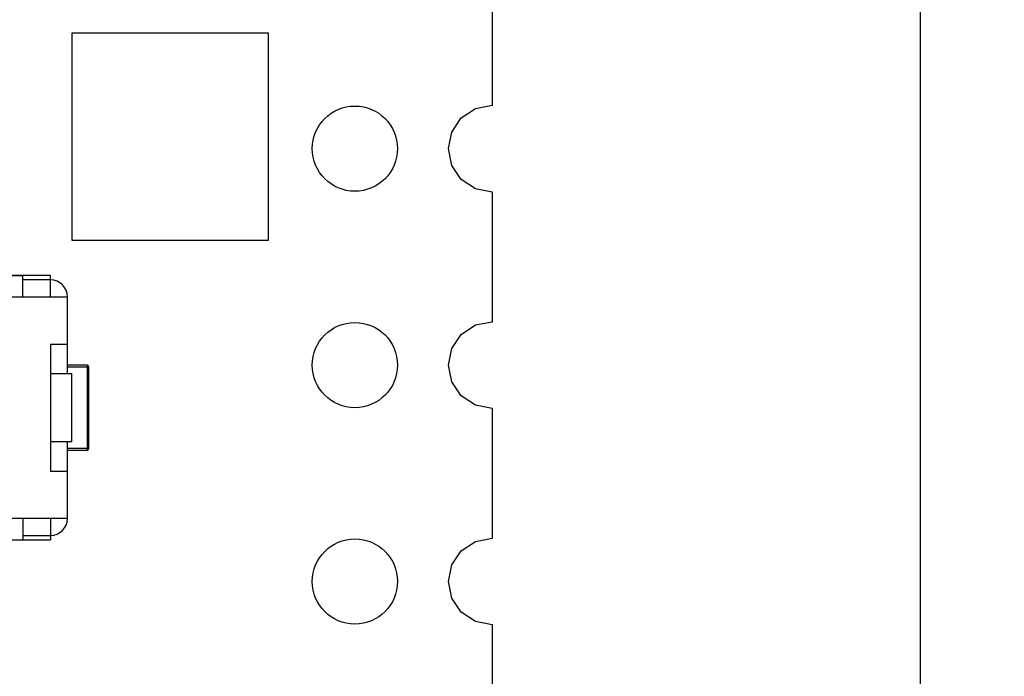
# Model space of a CAD drawing. Header units: inches. Extents: x -50 to 60, y -7 to 68.
# Tile 20 of 108: x -25.04 to -13.48, y 12.78 to 20.48. Entities that reach past the tile are written whole.
import ezdxf

# ---------------------------------------------------------------- set-up
doc = ezdxf.new("R2010")
doc.units = ezdxf.units.IN
doc.header["$LTSCALE"] = 1.21
doc.header["$MEASUREMENT"] = 0
doc.header["$PDMODE"] = 3
doc.header["$PDSIZE"] = 0.3125
doc.layers.get('0').update_dxf_attribs({"linetype": 'CONTINUOUS'})
doc.layers.get('Defpoints').update_dxf_attribs({"linetype": 'CONTINUOUS'})
doc.layers.add('DIM', color=3, linetype='CONTINUOUS')
doc.styles.get("Standard").update_dxf_attribs({"font": 'txt', "width": 0.8})
doc.dimstyles.get("Standard").update_dxf_attribs({"dimtxt": 0.15625, "dimasz": 0.1875, "dimexe": 0.125, "dimexo": 0.0625, "dimgap": 0.09, "dimtad": 0, "dimtih": 1, "dimtoh": 1, "dimzin": 4, "dimdsep": 46, "dimtxsty": 'STANDARD', "dimblk": '_FILLED', "dimblk1": '_FILLED', "dimblk2": '_FILLED', "dimcen": 0.09, "dimazin": 1, "dimtp": 0.01, "dimtm": 0.01, "dimtfac": 1, "dimtofl": 0, "dimtmove": 0, "dimatfit": 3, "dimldrblk": '_FILLED', "dimfxl": 1, "dimtolj": 1, "dimtzin": 4, "dimarcsym": 0})

# ---------------------------------------------------------------- blocks, each defined once
blk = doc.blocks.new('_FILLED')
at = {"color": 0, "linetype": 'ByBlock'}
blk.add_solid([(0, 0), (-1, 0.1667), (-1, -0.1667)], dxfattribs=at)
blk = doc.blocks.new('*D35')
at = {"layer": 'Defpoints', "color": 0}
for p in [(-20.875, 57.339), (-20.875, 3.179), (-14.468, 3.179)]:
    blk.add_point(p, dxfattribs=at)
at = {"layer": 'DIM', "color": 0, "lineweight": -2}
for p, q in [((-20.812, 57.339), (-14.343, 57.339)), ((-14.468, 55.839), (-14.468, 32.549)), ((-14.468, 4.679), (-14.468, 27.969)), ((-20.812, 3.179), (-14.343, 3.179))]:
    blk.add_line(p, q, dxfattribs=at)
at = {"layer": 'DIM', "color": 0, "lineweight": -2, "xscale": 1.5, "yscale": 1.5, "zscale": 1.5}
for p, rotation in [((-14.468, 57.339), 90), ((-14.468, 3.179), 270)]:
    blk.add_blockref('_FILLED', p, dxfattribs=dict(at, rotation=rotation))
at = {"layer": 'DIM', "color": 0, "insert": (-14.468, 30.259), "char_height": 1.5, "attachment_point": 5, "rotation": 90}
blk.add_mtext('\\A1;54.16', dxfattribs=at)

msp = doc.modelspace()

# ---------------------------------------------------------------- linework, layer by layer
at = {"color": 7, "linetype": 'Continuous'}
for p, q in [((-19.492, 19.477), (-19.493, 20.998)), ((-24.428, 20.329), (-22.128, 20.329)), ((-24.428, 17.891), (-24.428, 20.329)), ((-22.128, 20.329), (-22.128, 17.891)), ((-19.859, 19.329), (-19.694, 19.44)), ((-19.694, 19.44), (-19.498, 19.478)), ((-19.498, 19.478), (-19.492, 19.477)), ((-19.969, 19.164), (-19.859, 19.329)), ((-20.008, 18.969), (-19.969, 19.164)), ((-19.969, 18.773), (-20.008, 18.969)), ((-19.859, 18.608), (-19.969, 18.773)), ((-19.694, 18.498), (-19.859, 18.608)), ((-19.498, 18.459), (-19.694, 18.498)), ((-19.492, 18.46), (-19.498, 18.459)), ((-19.492, 16.937), (-19.492, 18.46)), ((-22.128, 17.891), (-24.428, 17.891)), ((-24.683, 17.479), (-28.283, 17.479)), ((-25.006, 17.477), (-27.96, 17.477)), ((-25.006, 17.229), (-25.006, 17.479)), ((-24.683, 17.229), (-24.683, 17.479)), ((-24.683, 17.429), (-25.006, 17.429)), ((-28.483, 17.229), (-24.483, 17.229)), ((-24.483, 16.329), (-24.483, 17.229)), ((-19.859, 16.789), (-19.694, 16.9)), ((-19.694, 16.9), (-19.498, 16.938)), ((-19.498, 16.938), (-19.492, 16.937)), ((-19.969, 16.624), (-19.859, 16.789)), ((-24.483, 16.672), (-24.683, 16.672)), ((-24.683, 16.672), (-24.683, 15.185)), ((-20.008, 16.429), (-19.969, 16.624)), ((-24.253, 16.429), (-24.483, 16.429)), ((-24.253, 16.429), (-24.253, 15.429)), ((-19.969, 16.233), (-20.008, 16.429)), ((-24.683, 16.329), (-24.433, 16.329)), ((-24.483, 16.409), (-24.233, 16.409)), ((-24.433, 15.529), (-24.433, 16.329)), ((-24.233, 15.449), (-24.233, 16.409)), ((-19.859, 16.068), (-19.969, 16.233)), ((-19.694, 15.958), (-19.859, 16.068)), ((-19.498, 15.919), (-19.694, 15.958)), ((-19.492, 15.92), (-19.498, 15.919)), ((-19.492, 14.397), (-19.492, 15.92)), ((-24.433, 15.529), (-24.683, 15.529)), ((-24.483, 14.629), (-24.483, 15.529)), ((-24.233, 15.449), (-24.483, 15.449)), ((-24.483, 15.429), (-24.253, 15.429)), ((-24.683, 15.185), (-24.483, 15.185)), ((-24.483, 14.629), (-28.483, 14.629)), ((-25.006, 14.629), (-25.006, 14.379)), ((-24.683, 14.629), (-24.683, 14.379)), ((-28.283, 14.379), (-24.683, 14.379)), ((-25.006, 14.429), (-24.683, 14.429)), ((-19.859, 14.249), (-19.694, 14.36)), ((-19.694, 14.36), (-19.498, 14.398)), ((-19.498, 14.398), (-19.492, 14.397)), ((-19.969, 14.084), (-19.859, 14.249)), ((-20.008, 13.889), (-19.969, 14.084)), ((-19.969, 13.693), (-20.008, 13.889)), ((-19.859, 13.528), (-19.969, 13.693)), ((-19.694, 13.418), (-19.859, 13.528)), ((-19.498, 13.379), (-19.694, 13.418)), ((-19.491, 13.38), (-19.498, 13.379)), ((-19.491, 11.857), (-19.491, 13.38))]:
    msp.add_line(p, q, dxfattribs=at)
for centre in [(-21.108, 18.969), (-21.108, 16.429), (-21.108, 13.889)]:
    msp.add_circle(centre, 0.5, dxfattribs=at)
for centre, radius, start, end in [((-24.683, 17.229), 0.2, 0, 90), ((-24.253, 16.409), 0.02, 0, 90), ((-24.253, 15.449), 0.02, 270, 0), ((-24.683, 14.629), 0.2, 270, 0)]:
    msp.add_arc(centre, radius, start, end, dxfattribs=at)

# ---------------------------------------------------------------- dimensions: what is measured, and where the dimension line sits
at = {"layer": 'DIM'}
dim = msp.add_linear_dim(base=(-14.468, 3.179), p1=(-20.875, 57.339), p2=(-20.875, 3.179), angle=90, dimstyle='STANDARD', override={"dimtxt": 1.5, "dimasz": 1.5, "dimtih": 0, "dimtoh": 0, "dimzin": 0, "dimcen": 0.198, "dimadec": 0, "dimazin": 0, "dimtp": 0, "dimtm": 0, "dimtdec": 4, "dimtzin": 0}, dxfattribs=at)
dim.commit()
dim.dimension.update_dxf_attribs({"geometry": '*D35', "text_midpoint": (-14.468, 30.259)})

doc.saveas('drawing.dxf')
